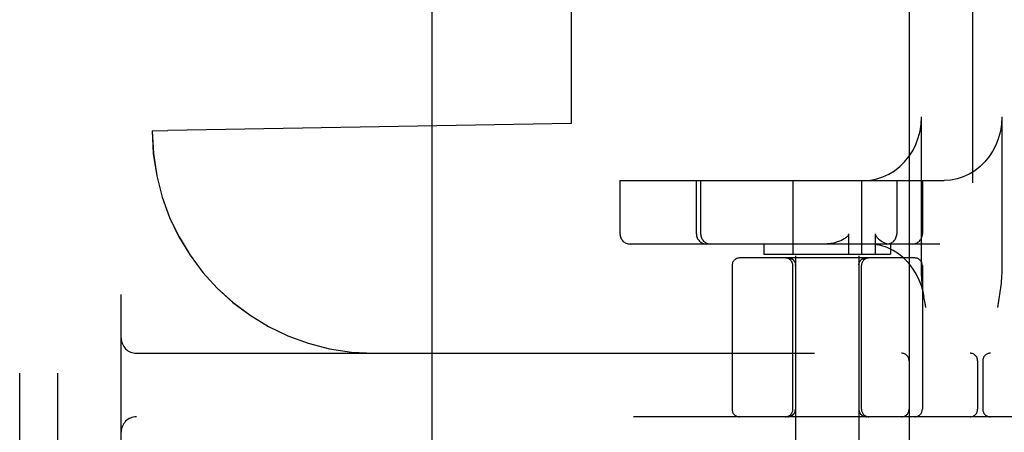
# Model space of a CAD drawing. Header units: inches. Extents: x 0 to 243, y 0 to 157.
# Tile 63 of 115: x 140.211 to 142.152, y 57.504 to 58.316. Entities that reach past the tile are written whole.
import ezdxf

# ---------------------------------------------------------------- set-up
doc = ezdxf.new("R2010")
doc.units = ezdxf.units.IN
doc.header["$LTSCALE"] = 13.357143
doc.header["$MEASUREMENT"] = 0
doc.linetypes.add('HIDDEN', pattern=[0.2, 0.1, -0.1])
doc.layers.add('DEFAULT_2', color=8, linetype='HIDDEN')

msp = doc.modelspace()

# ---------------------------------------------------------------- linework, layer by layer
at = {"layer": 'DEFAULT_2', "color": 8, "linetype": 'HIDDEN'}
for p, q in [((142.089, 62.002), (142.089, 56.5015)), ((140.2115, 56.2848), (140.2115, 61.7848)), ((140.2865, 56.2848), (140.2865, 61.7848)), ((140.4115, 56.4398), (140.4115, 61.6298)), ((141.964, 61.469), (141.964, 57.0345)), ((141.74, 60.523), (141.74, 57.0539)), ((141.865, 60.523), (141.865, 57.0539)), ((141.2225, 59.9593), (141.2225, 58.1104)), ((141.2986, 58.1118), (141.2986, 59.9579)), ((141.024, 57.3473), (141.024, 58.4723)), ((141.9883, 57.8233), (141.9883, 58.1248)), ((142.1465, 58.1248), (142.1465, 57.8233)), ((141.2986, 58.1118), (140.5035, 58.0979)), ((141.2226, 58.1104), (141.2225, 58.1104)), ((140.4725, 58.0973), (140.5035, 58.0979)), ((140.4725, 58.0973), (140.4726, 58.0973)), ((141.3942, 57.9998), (141.3942, 57.8948)), ((141.3942, 57.9998), (142.0332, 57.9998)), ((141.5448, 57.8948), (141.5448, 57.9998)), ((141.5532, 57.9998), (141.5532, 57.8948)), ((141.735, 57.9998), (141.735, 57.8548)), ((141.87, 57.9998), (141.87, 57.8548)), ((141.9396, 57.9998), (141.9396, 57.8948)), ((141.9901, 57.9998), (141.9901, 57.8948)), ((141.8448, 57.8948), (141.8448, 57.8548)), ((141.8978, 57.8548), (141.8978, 57.8948)), ((142.0247, 57.8748), (141.4142, 57.8748)), ((141.6775, 57.8748), (141.6775, 57.8548)), ((141.9275, 57.8748), (141.9275, 57.8548)), ((141.6775, 57.8548), (141.9275, 57.8548)), ((141.615, 57.8323), (141.615, 57.5498)), ((141.975, 57.8473), (141.63, 57.8473)), ((141.7264, 57.8473), (141.7265, 57.8473)), ((141.7264, 57.8473), (141.7267, 57.8473)), ((141.7267, 57.8473), (141.7269, 57.8473)), ((141.7277, 57.8473), (141.728, 57.8472)), ((141.7326, 57.8457), (141.733, 57.8455)), ((141.733, 57.8456), (141.7333, 57.8453)), ((141.7333, 57.8454), (141.7337, 57.8451)), ((141.7343, 57.8447), (141.7346, 57.8445)), ((141.7346, 57.8445), (141.7349, 57.8442)), ((141.7349, 57.8442), (141.7352, 57.844)), ((141.735, 57.5498), (141.735, 57.8323)), ((141.7352, 57.844), (141.7355, 57.8437)), ((141.7355, 57.8437), (141.7358, 57.8434)), ((141.7357, 57.8435), (141.7359, 57.8434)), ((141.736, 57.8432), (141.7359, 57.8434)), ((141.7375, 57.8414), (141.7377, 57.8411)), ((141.7401, 57.8333), (141.7401, 57.8337)), ((141.7401, 57.8327), (141.7401, 57.8333)), ((141.8649, 57.8337), (141.8648, 57.8333)), ((141.8648, 57.8333), (141.8648, 57.8327)), ((141.8648, 57.8327), (141.865, 57.8233)), ((141.8671, 57.8408), (141.8669, 57.8405)), ((141.8675, 57.8414), (141.8673, 57.8411)), ((141.8684, 57.8426), (141.8682, 57.8424)), ((141.869, 57.8432), (141.8687, 57.8429)), ((141.8691, 57.8434), (141.8693, 57.8435)), ((141.8692, 57.8434), (141.8695, 57.8437)), ((141.8695, 57.8437), (141.8692, 57.8435)), ((141.87, 57.5498), (141.87, 57.8323)), ((141.8707, 57.8447), (141.871, 57.8449)), ((141.871, 57.8449), (141.8713, 57.8452)), ((141.8713, 57.8451), (141.8717, 57.8454)), ((141.8716, 57.8453), (141.872, 57.8456)), ((141.8778, 57.8473), (141.8781, 57.8473)), ((141.878, 57.8473), (141.8783, 57.8473)), ((141.8783, 57.8473), (141.8785, 57.8473)), ((141.8785, 57.8473), (141.8786, 57.8473)), ((141.99, 57.8323), (141.99, 57.5498)), ((141.865, 57.8233), (141.865, 57.8144)), ((141.9953, 57.7586), (141.9939, 57.7674)), ((141.9968, 57.7498), (141.9953, 57.7586)), ((142.1402, 57.7627), (142.1381, 57.7498)), ((142.1416, 57.7713), (142.1402, 57.7627)), ((140.4415, 57.6598), (142.6465, 57.6598)), ((142.099, 57.6448), (142.099, 57.5498)), ((142.109, 57.6448), (142.109, 57.5498)), ((142.7565, 57.5348), (140.4415, 57.5348))]:
    msp.add_line(p, q, dxfattribs=at)
for points in [[(141.875, 57.9998), (141.8878, 58.0007), (141.9002, 58.003), (141.9124, 58.0069), (141.9242, 58.0122), (141.9353, 58.019), (141.9457, 58.0271), (141.9551, 58.0365), (141.9636, 58.0469), (141.971, 58.0583), (141.9771, 58.0706), (141.982, 58.0836), (141.9855, 58.097), (141.9876, 58.1108), (141.9883, 58.1248)], [(142.1465, 58.1248), (142.1458, 58.1108), (142.1437, 58.097), (142.1401, 58.0836), (142.1353, 58.0706), (142.1291, 58.0583), (142.1218, 58.0469), (142.1133, 58.0365), (142.1038, 58.0271), (142.0935, 58.019), (142.0824, 58.0122), (142.0706, 58.0069), (142.0584, 58.003), (142.0459, 58.0007), (142.0332, 57.9998)], [(141.8448, 57.8948), (141.8446, 57.8935), (141.8441, 57.8922), (141.8434, 57.8909), (141.8424, 57.8898), (141.8414, 57.8887), (141.8402, 57.8877), (141.8389, 57.8867), (141.8374, 57.8857), (141.8359, 57.8848), (141.8342, 57.8838), (141.8325, 57.8829), (141.8306, 57.882), (141.8287, 57.8812), (141.8266, 57.8804), (141.8245, 57.8796), (141.8223, 57.8788), (141.8199, 57.8781), (141.8174, 57.8774), (141.8148, 57.8767), (141.812, 57.8761), (141.809, 57.8756), (141.8059, 57.8752), (141.8026, 57.875), (141.7991, 57.8748)], [(141.9067, 57.882), (141.9056, 57.8829), (141.9046, 57.8838), (141.9036, 57.8847), (141.9026, 57.8857), (141.9017, 57.8866), (141.9009, 57.8876), (141.9001, 57.8887), (141.8993, 57.8898), (141.8987, 57.891), (141.8982, 57.8922), (141.8979, 57.8935), (141.8978, 57.8948)], [(141.9933, 57.7713), (141.9921, 57.7775), (141.9887, 57.7909), (141.984, 57.8038), (141.978, 57.816), (141.9708, 57.8274), (141.9626, 57.8379), (141.9533, 57.8472), (141.9431, 57.8554), (141.9322, 57.8623), (141.9206, 57.8677), (141.9085, 57.8716), (141.8961, 57.874), (141.8834, 57.8748)], [(141.9222, 57.8748), (141.92, 57.8752), (141.9175, 57.8758), (141.9149, 57.8769), (141.9122, 57.8783), (141.9094, 57.88), (141.9067, 57.882)], [(141.7262, 57.8477), (141.7259, 57.8477), (141.7255, 57.8477), (141.7251, 57.8477)], [(141.7255, 57.8477), (141.7259, 57.8477), (141.7262, 57.8477), (141.7266, 57.8477), (141.727, 57.8476), (141.7274, 57.8476), (141.7278, 57.8475), (141.7282, 57.8474), (141.7286, 57.8473), (141.729, 57.8472), (141.7294, 57.8471), (141.7297, 57.847), (141.7301, 57.8469), (141.7305, 57.8468), (141.7309, 57.8466), (141.7312, 57.8465), (141.7316, 57.8463), (141.7319, 57.8461), (141.7323, 57.846), (141.7326, 57.8458), (141.733, 57.8456), (141.7333, 57.8454), (141.7336, 57.8452), (141.734, 57.8449), (141.7343, 57.8447), (141.7346, 57.8445), (141.7349, 57.8442), (141.7352, 57.844)], [(141.7274, 57.8476), (141.727, 57.8476), (141.7266, 57.8477)], [(141.7269, 57.8473), (141.7272, 57.8473), (141.7274, 57.8473), (141.7277, 57.8473)], [(141.7297, 57.847), (141.7294, 57.8471), (141.729, 57.8472), (141.7286, 57.8473), (141.7282, 57.8474), (141.7278, 57.8475)], [(141.728, 57.8472), (141.7283, 57.8472), (141.7286, 57.8472), (141.7289, 57.8471), (141.7292, 57.847), (141.7296, 57.8469), (141.7299, 57.8469), (141.7302, 57.8467), (141.7306, 57.8466), (141.7309, 57.8465), (141.7313, 57.8464), (141.7316, 57.8462), (141.732, 57.8461), (141.7323, 57.8459), (141.7326, 57.8457)], [(141.7282, 57.8472), (141.7285, 57.8472), (141.7288, 57.8471), (141.7291, 57.847), (141.7294, 57.847), (141.7297, 57.8469), (141.73, 57.8468), (141.7304, 57.8467), (141.7307, 57.8466), (141.731, 57.8465), (141.7314, 57.8463), (141.7317, 57.8462), (141.732, 57.846), (141.7324, 57.8459), (141.7327, 57.8457)], [(141.7323, 57.846), (141.7319, 57.8461), (141.7316, 57.8463), (141.7312, 57.8465)], [(141.7349, 57.8442), (141.7346, 57.8445), (141.7343, 57.8447), (141.734, 57.8449), (141.7336, 57.8452), (141.7333, 57.8454), (141.733, 57.8456)], [(141.7336, 57.8452), (141.734, 57.8449), (141.7343, 57.8447)], [(141.7359, 57.8434), (141.736, 57.8432), (141.7363, 57.8429), (141.7365, 57.8426), (141.7368, 57.8424), (141.737, 57.8421), (141.7373, 57.8418)], [(141.7393, 57.8381), (141.7391, 57.8385), (141.739, 57.8388), (141.7388, 57.8392), (141.7387, 57.8395), (141.7385, 57.8398), (141.7383, 57.8402), (141.7381, 57.8405), (141.7379, 57.8408), (141.7377, 57.8411), (141.7375, 57.8414), (141.7373, 57.8418), (141.737, 57.8421), (141.7368, 57.8424), (141.7365, 57.8426), (141.7363, 57.8429)], [(141.7393, 57.8381), (141.7394, 57.8377), (141.7395, 57.8374), (141.7396, 57.837), (141.7397, 57.8367), (141.7398, 57.8363), (141.7399, 57.8359), (141.7399, 57.8355), (141.74, 57.8352), (141.74, 57.8348), (141.7401, 57.8344), (141.7401, 57.834), (141.7401, 57.8337)], [(141.7401, 57.8327), (141.7401, 57.828), (141.74, 57.8188)], [(141.8649, 57.8337), (141.8649, 57.834), (141.8649, 57.8344), (141.8649, 57.8348), (141.865, 57.8352), (141.865, 57.8355), (141.8651, 57.8359), (141.8652, 57.8363), (141.8653, 57.8367), (141.8654, 57.837), (141.8655, 57.8374), (141.8656, 57.8377), (141.8657, 57.8381), (141.8659, 57.8385), (141.866, 57.8388), (141.8662, 57.8392), (141.8663, 57.8395), (141.8665, 57.8398), (141.8667, 57.8402), (141.8669, 57.8405), (141.8671, 57.8408), (141.8673, 57.8411), (141.8675, 57.8414), (141.8677, 57.8418), (141.8679, 57.8421), (141.8682, 57.8424), (141.8684, 57.8426), (141.8687, 57.8429), (141.869, 57.8432), (141.8691, 57.8434)], [(141.8695, 57.8437), (141.8698, 57.844), (141.8701, 57.8442)], [(141.8698, 57.844), (141.8701, 57.8442), (141.8704, 57.8445), (141.8707, 57.8447), (141.871, 57.8449), (141.8713, 57.8452), (141.8717, 57.8454), (141.872, 57.8456), (141.8724, 57.8458), (141.8727, 57.846), (141.873, 57.8461), (141.8734, 57.8463), (141.8738, 57.8465), (141.8741, 57.8466), (141.8745, 57.8468), (141.8749, 57.8469), (141.8752, 57.847), (141.8756, 57.8471), (141.876, 57.8472), (141.8764, 57.8473), (141.8768, 57.8474), (141.8772, 57.8475), (141.8776, 57.8476), (141.878, 57.8476), (141.8783, 57.8477), (141.8787, 57.8477), (141.8791, 57.8477), (141.8795, 57.8477), (141.8799, 57.8477)], [(141.8776, 57.8476), (141.8772, 57.8475), (141.8768, 57.8474), (141.8764, 57.8473), (141.876, 57.8472), (141.8756, 57.8471), (141.8752, 57.847), (141.8749, 57.8469), (141.8745, 57.8468), (141.8741, 57.8466), (141.8738, 57.8465), (141.8734, 57.8463), (141.873, 57.8461), (141.8727, 57.846), (141.8724, 57.8458), (141.872, 57.8456), (141.8717, 57.8454), (141.8713, 57.8452), (141.871, 57.8449), (141.8707, 57.8447), (141.8704, 57.8445), (141.8701, 57.8442), (141.8698, 57.844)], [(141.8701, 57.8442), (141.8704, 57.8445), (141.8707, 57.8447)], [(141.872, 57.8455), (141.8723, 57.8457), (141.8727, 57.8459), (141.873, 57.8461), (141.8734, 57.8462), (141.8737, 57.8464), (141.8741, 57.8465), (141.8744, 57.8466), (141.8748, 57.8467), (141.8751, 57.8469), (141.8754, 57.8469), (141.8758, 57.847), (141.8761, 57.8471), (141.8764, 57.8472), (141.8767, 57.8472), (141.877, 57.8472), (141.8773, 57.8473)], [(141.8723, 57.8457), (141.8726, 57.8459), (141.8729, 57.846), (141.8733, 57.8462), (141.8736, 57.8463), (141.874, 57.8465), (141.8743, 57.8466), (141.8746, 57.8467), (141.8749, 57.8468), (141.8753, 57.8469), (141.8756, 57.847), (141.8759, 57.847), (141.8762, 57.8471), (141.8765, 57.8472), (141.8768, 57.8472)], [(141.8773, 57.8473), (141.8775, 57.8473), (141.8778, 57.8473)], [(141.8787, 57.8477), (141.8783, 57.8477), (141.878, 57.8476)], [(141.8799, 57.8477), (141.8795, 57.8477), (141.8791, 57.8477)], [(141.9939, 57.7674), (141.9932, 57.7718), (141.9925, 57.7762), (141.9919, 57.7807), (141.9912, 57.7851), (141.9907, 57.7897), (141.9901, 57.7943), (141.9896, 57.7989), (141.9892, 57.8036), (141.9889, 57.8084), (141.9886, 57.8133), (141.9884, 57.8183), (141.9883, 57.8233)], [(142.1465, 57.8233), (142.1464, 57.8176), (142.1462, 57.8122), (142.1459, 57.8071), (142.1455, 57.8023), (142.1451, 57.7977), (142.1446, 57.7932), (142.1441, 57.7888), (142.1435, 57.7844), (142.1429, 57.78), (142.1423, 57.7757), (142.1416, 57.7713)], [(141.74, 57.5498), (141.74, 57.5496), (141.74, 57.5492), (141.74, 57.5488), (141.7399, 57.5484), (141.7399, 57.548), (141.7398, 57.5476), (141.7398, 57.5472), (141.7397, 57.5468), (141.7396, 57.5465), (141.7395, 57.5461), (141.7394, 57.5457), (141.7393, 57.5453), (141.7392, 57.5449), (141.739, 57.5446), (141.7389, 57.5442), (141.7387, 57.5438), (141.7386, 57.5435), (141.7384, 57.5431), (141.7382, 57.5428), (141.738, 57.5424), (141.7378, 57.5421), (141.7376, 57.5417), (141.7374, 57.5414), (141.7372, 57.5411), (141.7369, 57.5408), (141.7367, 57.5405), (141.7364, 57.5402), (141.7362, 57.5399), (141.7359, 57.5396), (141.7356, 57.5393), (141.7354, 57.539), (141.7351, 57.5387), (141.7348, 57.5385), (141.7345, 57.5382), (141.7342, 57.538), (141.7338, 57.5377), (141.7335, 57.5375), (141.7332, 57.5373), (141.7329, 57.5371), (141.7325, 57.5369), (141.7322, 57.5367), (141.7318, 57.5365), (141.7315, 57.5363), (141.7311, 57.5362), (141.7307, 57.536), (141.7304, 57.5358), (141.73, 57.5357), (141.7296, 57.5356), (141.7293, 57.5355), (141.7289, 57.5354), (141.7285, 57.5353), (141.7281, 57.5352), (141.7277, 57.5351), (141.7273, 57.535), (141.7269, 57.535), (141.7265, 57.5349), (141.7262, 57.5349), (141.7258, 57.5349), (141.7254, 57.5349), (141.725, 57.5348)]]:
    msp.add_lwpolyline(points, dxfattribs=at)
for centre, radius, start, end in [((140.91, 58.0973), 0.4375, 180, 270), ((140.9101, 58.0973), 0.4375, 180, 270), ((141.4142, 57.8948), 0.02, 180, 270), ((141.5648, 57.8948), 0.02, 180, 270), ((141.5732, 57.8948), 0.02, 180, 270), ((141.9196, 57.8948), 0.02, 270, 360), ((141.9701, 57.8948), 0.02, 270, 360), ((141.63, 57.8323), 0.015, 90, 180), ((141.72, 57.8323), 0.015, 0, 90), ((141.885, 57.8323), 0.015, 90, 180), ((141.975, 57.8323), 0.015, 0, 90), ((140.4415, 57.6898), 0.03, 180, 270), ((141.949, 57.6448), 0.015, 0, 90), ((142.084, 57.6448), 0.015, 0, 90), ((142.124, 57.6448), 0.015, 90, 180), ((141.63, 57.5498), 0.015, 180, 270), ((141.72, 57.5498), 0.015, 270, 360), ((141.725, 57.5498), 0.015, 270, 360), ((141.88, 57.5498), 0.015, 180, 270), ((141.885, 57.5498), 0.015, 180, 270), ((141.949, 57.5498), 0.015, 270, 360), ((141.975, 57.5498), 0.015, 270, 360), ((142.084, 57.5498), 0.015, 270, 360), ((142.124, 57.5498), 0.015, 180, 270), ((140.4415, 57.5048), 0.03, 90, 180)]:
    msp.add_arc(centre, radius, start, end, dxfattribs=at)

doc.saveas('drawing.dxf')
